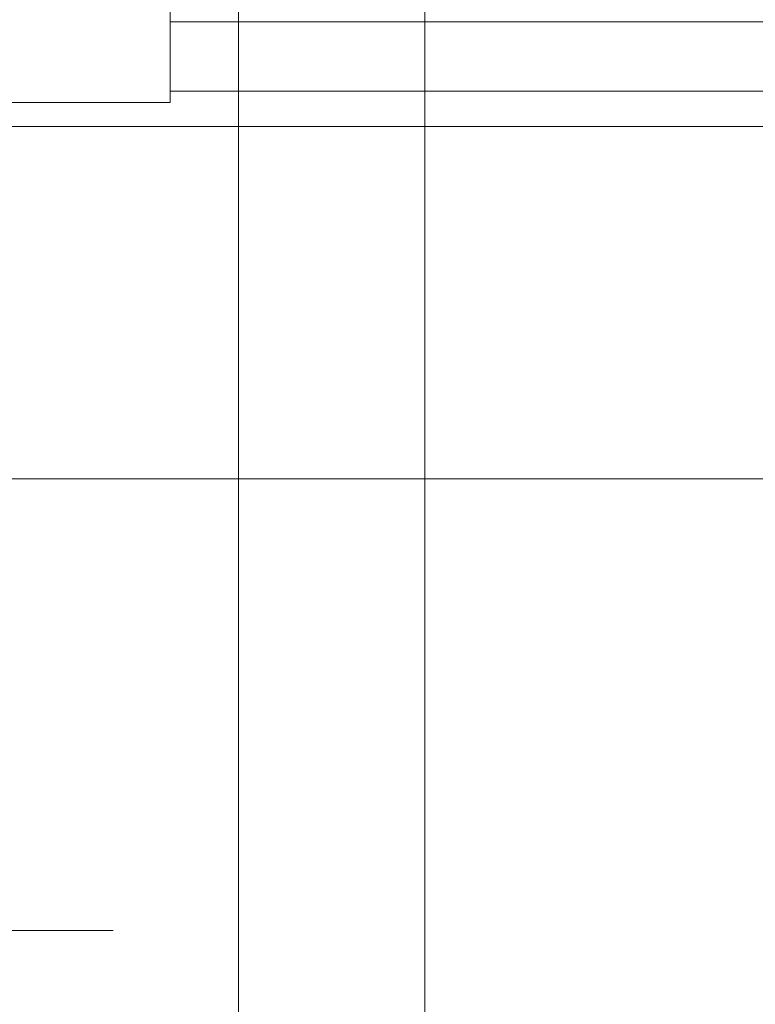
# Model space of a CAD drawing. Header units: inches. Extents: x -412 to -304, y -62 to 18.
# Tile 160 of 256: x -358.91 to -356.94, y -44.28 to -41.63. Entities that reach past the tile are written whole.
import ezdxf

# ---------------------------------------------------------------- set-up
doc = ezdxf.new("R2010")
doc.units = ezdxf.units.IN
doc.header["$LTSCALE"] = 32
doc.header["$MEASUREMENT"] = 0
for name, color, linetype, lineweight in [('Black', 7, 'Continuous', 18), ('DashLine', 7, 'Continuous', 13), ('Drawing', 7, 'Continuous', 18), ('Metal_MP', 7, 'Continuous', 5), ('None', 7, 'Continuous', 18), ('SolidLine', 7, 'Continuous', 15), ('TIMotion-Frame', 7, 'Continuous', 18), ('Wood_1-H', 7, 'Continuous', 13)]:
    doc.layers.add(name, color=color, linetype=linetype, lineweight=lineweight)

# ---------------------------------------------------------------- blocks, each defined once
blk = doc.blocks.new('Group-20')
at = {"layer": 'Black'}
for points in [[(-34.5479, 16.5361, 28.9791), (34.5479, 16.5361, 28.9791), (34.5479, -16.5361, 28.9791), (-34.5479, -16.5361, 28.9791)], [(-34.5479, 16.5361, 27.7008), (34.5479, 16.5361, 27.7008), (34.5479, -16.5361, 27.7008), (-34.5479, -16.5361, 27.7008)]]:
    blk.add_3dface(points, dxfattribs=at)
at = {"layer": 'Wood_1-H'}
for points in [[(-35.9649, 17.9531, 28.9988), (35.9649, 17.9531, 28.9988), (35.9649, -17.9531, 28.9988), (-35.9649, -17.9531, 28.9988)], [(-35.9649, 17.9531, 28.9791), (35.9649, 17.9531, 28.9791), (35.9649, -17.9531, 28.9791), (-35.9649, -17.9531, 28.9791)]]:
    blk.add_3dface(points, dxfattribs=at)
blk = doc.blocks.new('MPHtAdjStrut-1086 (3D)')
at = {"layer": 'Metal_MP', "invisible_edges": 10}
for points in [[(-19.718, -0.25, 5.3125), (19.718, -0.25, 5.3125), (19.718, 0.25, 5.3125), (-19.718, 0.25, 5.3125)], [(-19.718, 0.25, 2.3125), (19.718, 0.25, 2.3125), (19.718, -0.25, 2.3125), (-19.718, -0.25, 2.3125)]]:
    blk.add_3dface(points, dxfattribs=at)
at = {"layer": 'Metal_MP'}
for points in [[(-19.718, 0.25, 2.3125), (-19.718, 0.25, 5.3125), (19.718, 0.25, 5.3125), (19.718, 0.25, 2.3125)], [(-19.718, -0.25, 5.3125), (-19.718, -0.25, 2.3125), (19.718, -0.25, 2.3125), (19.718, -0.25, 5.3125)]]:
    blk.add_3dface(points, dxfattribs=at)
blk = doc.blocks.new('MpHtAdjBase-3 (3D)')
at = {"layer": 'Black', "color": 7}
blk.add_blockref('MPHtAdjStrut-1086 (3D)', (0, 0), dxfattribs=at)
blk = doc.blocks.new('MpHtAdjTrough-1095 (3D)')
at = {"layer": 'Black'}
for points in [[(-17.3622, -4.0547, -1.5537), (17.3622, -4.0547, -1.5537), (17.3622, 2.5995, -3.9756), (-17.3622, 2.5995, -3.9756)], [(-17.3622, 2.5917, -4.0365), (17.3622, 2.5917, -4.0365), (17.3622, -4.0751, -1.6099), (-17.3622, -4.0751, -1.6099)]]:
    blk.add_3dface(points, dxfattribs=at)
at = {"layer": 'Black', "invisible_edges": 10}
blk.add_3dface([(17.3622, -4.0751, -1.6099), (17.3622, 2.5917, -4.0365), (17.3622, 2.5995, -3.9756), (17.3622, -4.0547, -1.5537)], dxfattribs=at)
blk = doc.blocks.new('TL9-Upper (3D)')
at = {"layer": 'TIMotion-Frame'}
for points in [[(-1.2206, 5.8366, -1.122), (-1.2206, 5.222, -1.122), (-0.4332, 5.222, -1.122), (-0.4332, 5.8366, -1.122)], [(-1.8111, -1.3386, -2.2835), (-1.8111, 5.4921, -2.2835), (1.8109, 5.4921, -2.2835), (1.8109, -1.3386, -2.2835)], [(-0.4332, 5.252, -0.3425), (2.0669, 5.252, -0.3425), (2.0669, 5.4382, -0.5909), (-0.4332, 5.4382, -0.5909)], [(-2.0669, -1.0315, -0.2953), (2.0669, -1.0315, -0.2953), (2.0669, 5.1575, -0.2953), (-2.0669, 5.1575, -0.2953)]]:
    blk.add_3dface(points, dxfattribs=at)
for points, invisible_edges in [([(-0.4332, 5.8366, -1.122), (-0.4332, 5.222, -1.122), (-0.4332, 5.4527, -1.1024), (-0.4332, 5.4682, -1.1017)], 10), ([(-0.4332, 5.4382, -0.5909), (-0.4332, 5.4665, -0.5908), (-0.4332, 5.4527, -0.748), (-0.4332, 5.4373, -0.7487)], 10), ([(-0.4332, 5.4382, -0.5909), (2.0669, 5.4382, -0.5909), (2.0669, 5.4665, -0.5908), (-0.4332, 5.4665, -0.5908)], 4), ([(-0.4332, 5.4373, -1.1017), (-0.4332, 5.4527, -1.1024), (-0.4332, 5.222, -1.122)], 10), ([(-0.4332, 5.4527, -0.748), (2.0669, 5.4527, -0.748), (2.0669, 5.4373, -0.7487), (-0.4332, 5.4373, -0.7487)], 5), ([(-0.4332, 5.4373, -1.1017), (2.0669, 5.4373, -1.1017), (2.0669, 5.4527, -1.1024), (-0.4332, 5.4527, -1.1024)], 5), ([(-0.4332, 5.4382, -0.5909), (-0.4332, 5.4373, -0.7487), (-0.4332, 5.422, -0.7507)], 9), ([(-0.4332, 5.252, -0.3425), (-0.4332, 5.4382, -0.5909), (-0.4332, 5.3389, -0.7895), (-0.4332, 5.3275, -0.7999)], 10), ([(-0.4332, 5.422, -0.7507), (-0.4332, 5.4069, -0.7541), (-0.4332, 5.4382, -0.5909)], 10), ([(-0.4332, 5.4382, -0.5909), (-0.4332, 5.3922, -0.7587), (-0.4332, 5.3779, -0.7646)], 9), ([(-0.4332, 5.4382, -0.5909), (-0.4332, 5.3642, -0.7718), (-0.4332, 5.3511, -0.7801)], 9), ([(-0.4332, 5.4069, -0.7541), (-0.4332, 5.3922, -0.7587), (-0.4332, 5.4382, -0.5909)], 10), ([(-0.4332, 5.3779, -0.7646), (-0.4332, 5.3642, -0.7718), (-0.4332, 5.4382, -0.5909)], 10), ([(-0.4332, 5.3511, -0.7801), (-0.4332, 5.3389, -0.7895), (-0.4332, 5.4382, -0.5909)], 10), ([(-0.4332, 5.422, -1.0997), (-0.4332, 5.4373, -1.1017), (-0.4332, 5.222, -1.122)], 10), ([(-0.4332, 5.4373, -0.7487), (2.0669, 5.4373, -0.7487), (2.0669, 5.422, -0.7507), (-0.4332, 5.422, -0.7507)], 5), ([(-0.4332, 5.422, -1.0997), (2.0669, 5.422, -1.0997), (2.0669, 5.4373, -1.1017), (-0.4332, 5.4373, -1.1017)], 5), ([(-0.4332, 5.222, -1.122), (-0.4332, 5.4069, -1.0963), (-0.4332, 5.422, -1.0997)], 9), ([(-0.4332, 5.422, -0.7507), (2.0669, 5.422, -0.7507), (2.0669, 5.4069, -0.7541), (-0.4332, 5.4069, -0.7541)], 5), ([(-0.4332, 5.4069, -1.0963), (2.0669, 5.4069, -1.0963), (2.0669, 5.422, -1.0997), (-0.4332, 5.422, -1.0997)], 5), ([(-0.4332, 5.3922, -1.0917), (-0.4332, 5.4069, -1.0963), (-0.4332, 5.222, -1.122)], 10), ([(-0.4332, 5.4069, -0.7541), (2.0669, 5.4069, -0.7541), (2.0669, 5.3922, -0.7587), (-0.4332, 5.3922, -0.7587)], 5), ([(-0.4332, 5.3922, -1.0917), (2.0669, 5.3922, -1.0917), (2.0669, 5.4069, -1.0963), (-0.4332, 5.4069, -1.0963)], 5), ([(-0.4332, 5.222, -1.122), (-0.4332, 5.3779, -1.0858), (-0.4332, 5.3922, -1.0917)], 9), ([(-0.4332, 5.3922, -0.7587), (2.0669, 5.3922, -0.7587), (2.0669, 5.3779, -0.7646), (-0.4332, 5.3779, -0.7646)], 5), ([(-0.4332, 5.3779, -1.0858), (2.0669, 5.3779, -1.0858), (2.0669, 5.3922, -1.0917), (-0.4332, 5.3922, -1.0917)], 5), ([(-0.4332, 5.3642, -1.0786), (-0.4332, 5.3779, -1.0858), (-0.4332, 5.222, -1.122)], 10), ([(-0.4332, 5.3779, -0.7646), (2.0669, 5.3779, -0.7646), (2.0669, 5.3642, -0.7718), (-0.4332, 5.3642, -0.7718)], 5), ([(-0.4332, 5.3642, -1.0786), (2.0669, 5.3642, -1.0786), (2.0669, 5.3779, -1.0858), (-0.4332, 5.3779, -1.0858)], 5), ([(-0.4332, 5.222, -1.122), (-0.4332, 5.3511, -1.0703), (-0.4332, 5.3642, -1.0786)], 9), ([(-0.4332, 5.3642, -0.7718), (2.0669, 5.3642, -0.7718), (2.0669, 5.3511, -0.7801), (-0.4332, 5.3511, -0.7801)], 5), ([(-0.4332, 5.3511, -1.0703), (2.0669, 5.3511, -1.0703), (2.0669, 5.3642, -1.0786), (-0.4332, 5.3642, -1.0786)], 5), ([(-0.4332, 5.222, -1.122), (-0.4332, 5.3389, -1.0609), (-0.4332, 5.3511, -1.0703)], 9), ([(-0.4332, 5.3511, -0.7801), (2.0669, 5.3511, -0.7801), (2.0669, 5.3389, -0.7895), (-0.4332, 5.3389, -0.7895)], 5), ([(-0.4332, 5.3389, -1.0609), (2.0669, 5.3389, -1.0609), (2.0669, 5.3511, -1.0703), (-0.4332, 5.3511, -1.0703)], 5), ([(-0.4332, 5.3275, -1.0505), (-0.4332, 5.3389, -1.0609), (-0.4332, 5.222, -1.122)], 10), ([(-0.4332, 5.3389, -0.7895), (2.0669, 5.3389, -0.7895), (2.0669, 5.3275, -0.7999), (-0.4332, 5.3275, -0.7999)], 5), ([(-0.4332, 5.3275, -1.0505), (2.0669, 5.3275, -1.0505), (2.0669, 5.3389, -1.0609), (-0.4332, 5.3389, -1.0609)], 5), ([(-0.4332, 5.3275, -0.7999), (-0.4332, 5.2231, -0.3153), (-0.4332, 5.2312, -0.3212)], 9), ([(-0.4332, 5.2312, -0.3212), (-0.4332, 5.2387, -0.3277), (-0.4332, 5.2456, -0.3348), (-0.4332, 5.3275, -0.7999)], 12), ([(-0.4332, 5.3275, -0.7999), (-0.4332, 5.222, -0.3145), (-0.4332, 5.2231, -0.3153)], 9), ([(-0.4332, 5.2456, -0.3348), (-0.4332, 5.252, -0.3425), (-0.4332, 5.3275, -0.7999)], 10), ([(-0.4332, 5.222, -1.122), (-0.4332, 5.317, -1.0391), (-0.4332, 5.3275, -1.0505)], 9), ([(-0.4332, 5.3275, -0.7999), (-0.4332, 5.317, -0.8113), (-0.4332, 5.222, -0.3145)], 10), ([(-0.4332, 5.3275, -0.7999), (2.0669, 5.3275, -0.7999), (2.0669, 5.317, -0.8113), (-0.4332, 5.317, -0.8113)], 5), ([(-0.4332, 5.317, -1.0391), (2.0669, 5.317, -1.0391), (2.0669, 5.3275, -1.0505), (-0.4332, 5.3275, -1.0505)], 5), ([(-0.4332, 5.222, -0.3145), (-0.4332, 5.317, -0.8113), (-0.4332, 5.3076, -0.8236)], 9), ([(-0.4332, 5.3076, -1.0268), (-0.4332, 5.317, -1.0391), (-0.4332, 5.222, -1.122)], 10), ([(-0.4332, 5.317, -0.8113), (2.0669, 5.317, -0.8113), (2.0669, 5.3076, -0.8236), (-0.4332, 5.3076, -0.8236)], 5), ([(-0.4332, 5.3076, -1.0268), (2.0669, 5.3076, -1.0268), (2.0669, 5.317, -1.0391), (-0.4332, 5.317, -1.0391)], 5), ([(-0.4332, 5.222, -1.122), (-0.4332, 5.2993, -1.0138), (-0.4332, 5.3076, -1.0268)], 9), ([(-0.4332, 5.3076, -0.8236), (-0.4332, 5.2993, -0.8366), (-0.4332, 5.222, -0.3145)], 10), ([(-0.4332, 5.3076, -0.8236), (2.0669, 5.3076, -0.8236), (2.0669, 5.2993, -0.8366), (-0.4332, 5.2993, -0.8366)], 5), ([(-0.4332, 5.2993, -1.0138), (2.0669, 5.2993, -1.0138), (2.0669, 5.3076, -1.0268), (-0.4332, 5.3076, -1.0268)], 5), ([(-0.4332, 5.222, -0.3145), (-0.4332, 5.2993, -0.8366), (-0.4332, 5.2922, -0.8503)], 9), ([(-0.4332, 5.2922, -1.0001), (-0.4332, 5.2993, -1.0138), (-0.4332, 5.222, -1.122)], 10), ([(-0.4332, 5.2993, -0.8366), (2.0669, 5.2993, -0.8366), (2.0669, 5.2922, -0.8503), (-0.4332, 5.2922, -0.8503)], 5), ([(-0.4332, 5.2922, -1.0001), (2.0669, 5.2922, -1.0001), (2.0669, 5.2993, -1.0138), (-0.4332, 5.2993, -1.0138)], 5), ([(-0.4332, 5.222, -1.122), (-0.4332, 5.2863, -0.9858), (-0.4332, 5.2922, -1.0001)], 9), ([(-0.4332, 5.2922, -0.8503), (-0.4332, 5.2863, -0.8646), (-0.4332, 5.222, -0.3145)], 10), ([(-0.4332, 5.2922, -0.8503), (2.0669, 5.2922, -0.8503), (2.0669, 5.2863, -0.8646), (-0.4332, 5.2863, -0.8646)], 5), ([(-0.4332, 5.2863, -0.9858), (2.0669, 5.2863, -0.9858), (2.0669, 5.2922, -1.0001), (-0.4332, 5.2922, -1.0001)], 5), ([(-0.4332, 5.222, -0.3145), (-0.4332, 5.2863, -0.8646), (-0.4332, 5.2816, -0.8793)], 9), ([(-0.4332, 5.2816, -0.9711), (-0.4332, 5.2863, -0.9858), (-0.4332, 5.222, -1.122)], 10), ([(-0.4332, 5.2863, -0.8646), (2.0669, 5.2863, -0.8646), (2.0669, 5.2816, -0.8793), (-0.4332, 5.2816, -0.8793)], 5), ([(-0.4332, 5.2816, -0.9711), (2.0669, 5.2816, -0.9711), (2.0669, 5.2863, -0.9858), (-0.4332, 5.2863, -0.9858)], 5), ([(-0.4332, 5.222, -0.3145), (-0.4332, 5.2816, -0.8793), (-0.4332, 5.2783, -0.8944)], 9), ([(-0.4332, 5.2783, -0.956), (-0.4332, 5.2816, -0.9711), (-0.4332, 5.222, -1.122)], 10), ([(-0.4332, 5.2816, -0.8793), (2.0669, 5.2816, -0.8793), (2.0669, 5.2783, -0.8944), (-0.4332, 5.2783, -0.8944)], 5), ([(-0.4332, 5.2783, -0.956), (2.0669, 5.2783, -0.956), (2.0669, 5.2816, -0.9711), (-0.4332, 5.2816, -0.9711)], 5), ([(-0.4332, 5.222, -1.122), (-0.4332, 5.2763, -0.9406), (-0.4332, 5.2783, -0.956)], 9), ([(-0.4332, 5.2783, -0.8944), (-0.4332, 5.2763, -0.9098), (-0.4332, 5.222, -0.3145)], 10), ([(-0.4332, 5.2783, -0.8944), (2.0669, 5.2783, -0.8944), (2.0669, 5.2763, -0.9098), (-0.4332, 5.2763, -0.9098)], 5), ([(-0.4332, 5.2763, -0.9406), (2.0669, 5.2763, -0.9406), (2.0669, 5.2783, -0.956), (-0.4332, 5.2783, -0.956)], 5), ([(-0.4332, 5.222, -1.122), (-0.4332, 5.2756, -0.9252), (-0.4332, 5.2763, -0.9406)], 9), ([(-0.4332, 5.2763, -0.9098), (-0.4332, 5.2756, -0.9252), (-0.4332, 5.222, -1.122), (-0.4332, 5.222, -0.3145)], 10), ([(-0.4332, 5.2763, -0.9098), (2.0669, 5.2763, -0.9098), (2.0669, 5.2756, -0.9252), (-0.4332, 5.2756, -0.9252)], 5), ([(-0.4332, 5.2756, -0.9252), (2.0669, 5.2756, -0.9252), (2.0669, 5.2763, -0.9406), (-0.4332, 5.2763, -0.9406)], 5), ([(-0.4332, 5.2456, -0.3348), (2.0669, 5.2456, -0.3348), (2.0669, 5.252, -0.3425), (-0.4332, 5.252, -0.3425)], 1), ([(-0.4332, 5.2387, -0.3277), (2.0669, 5.2387, -0.3277), (2.0669, 5.2456, -0.3348), (-0.4332, 5.2456, -0.3348)], 5), ([(-0.4332, 5.2312, -0.3212), (2.0669, 5.2312, -0.3212), (2.0669, 5.2387, -0.3277), (-0.4332, 5.2387, -0.3277)], 5), ([(-0.4332, 5.222, -0.3145), (-1.2206, 5.222, -0.3145), (-2.0669, 5.2147, -0.3102), (2.0669, 5.2147, -0.3102)], 14), ([(-2.0669, 5.2058, -0.3057), (2.0669, 5.2058, -0.3057), (2.0669, 5.2147, -0.3102), (-2.0669, 5.2147, -0.3102)], 5), ([(-2.0669, 5.1965, -0.302), (2.0669, 5.1965, -0.302), (2.0669, 5.2058, -0.3057), (-2.0669, 5.2058, -0.3057)], 5), ([(-0.4332, 5.222, -1.122), (-1.2206, 5.222, -1.122), (-0.8478, 5.222, -0.9518), (-0.8269, 5.222, -0.9528)], 10), ([(-1.2206, 5.222, -0.3145), (-0.4332, 5.222, -0.3145), (-0.8269, 5.222, -0.4724), (-0.8478, 5.222, -0.4734)], 10), ([(-0.8478, 2.9996, -0.4734), (-0.8478, 5.222, -0.4734), (-0.8269, 5.222, -0.4724), (-0.8269, 2.9996, -0.4724)], 5), ([(-0.8269, 2.9996, -0.9528), (-0.8269, 5.222, -0.9528), (-0.8478, 5.222, -0.9518), (-0.8478, 2.9996, -0.9518)], 5), ([(-0.8269, 2.9996, -0.4724), (-0.8269, 5.222, -0.4724), (-0.8059, 5.222, -0.4734), (-0.8059, 2.9996, -0.4734)], 5), ([(-0.8059, 2.9996, -0.9518), (-0.8059, 5.222, -0.9518), (-0.8269, 5.222, -0.9528), (-0.8269, 2.9996, -0.9528)], 5), ([(-0.8269, 5.222, -0.9528), (-0.8059, 5.222, -0.9518), (-0.4332, 5.222, -1.122)], 10), ([(-0.8059, 5.222, -0.4734), (-0.8269, 5.222, -0.4724), (-0.4332, 5.222, -0.3145)], 10), ([(-0.8059, 2.9996, -0.4734), (-0.8059, 5.222, -0.4734), (-0.7852, 5.222, -0.4761), (-0.7852, 2.9996, -0.4761)], 5), ([(-0.7852, 2.9996, -0.9491), (-0.7852, 5.222, -0.9491), (-0.8059, 5.222, -0.9518), (-0.8059, 2.9996, -0.9518)], 5), ([(-0.4332, 5.222, -1.122), (-0.8059, 5.222, -0.9518), (-0.7852, 5.222, -0.9491)], 9), ([(-0.7852, 5.222, -0.4761), (-0.8059, 5.222, -0.4734), (-0.4332, 5.222, -0.3145)], 10), ([(-0.7852, 2.9996, -0.4761), (-0.7852, 5.222, -0.4761), (-0.7647, 5.222, -0.4806), (-0.7647, 2.9996, -0.4806)], 5), ([(-0.7647, 2.9996, -0.9446), (-0.7647, 5.222, -0.9446), (-0.7852, 5.222, -0.9491), (-0.7852, 2.9996, -0.9491)], 5), ([(-0.4332, 5.222, -0.3145), (-0.7647, 5.222, -0.4806), (-0.7852, 5.222, -0.4761)], 9), ([(-0.7852, 5.222, -0.9491), (-0.7647, 5.222, -0.9446), (-0.4332, 5.222, -1.122)], 10), ([(-0.7647, 2.9996, -0.4806), (-0.7647, 5.222, -0.4806), (-0.7447, 5.222, -0.4869), (-0.7447, 2.9996, -0.4869)], 5), ([(-0.7447, 2.9996, -0.9383), (-0.7447, 5.222, -0.9383), (-0.7647, 5.222, -0.9446), (-0.7647, 2.9996, -0.9446)], 5), ([(-0.4332, 5.222, -1.122), (-0.7647, 5.222, -0.9446), (-0.7447, 5.222, -0.9383)], 9), ([(-0.7447, 5.222, -0.4869), (-0.7647, 5.222, -0.4806), (-0.4332, 5.222, -0.3145)], 10), ([(-0.7447, 2.9996, -0.4869), (-0.7447, 5.222, -0.4869), (-0.7254, 5.222, -0.4949), (-0.7254, 2.9996, -0.4949)], 5), ([(-0.7254, 2.9996, -0.9303), (-0.7254, 5.222, -0.9303), (-0.7447, 5.222, -0.9383), (-0.7447, 2.9996, -0.9383)], 5), ([(-0.4332, 5.222, -1.122), (-0.7447, 5.222, -0.9383), (-0.7254, 5.222, -0.9303)], 9), ([(-0.7254, 5.222, -0.4949), (-0.7447, 5.222, -0.4869), (-0.4332, 5.222, -0.3145)], 10), ([(-0.7254, 2.9996, -0.4949), (-0.7254, 5.222, -0.4949), (-0.7068, 5.222, -0.5046), (-0.7068, 2.9996, -0.5046)], 5), ([(-0.7068, 2.9996, -0.9206), (-0.7068, 5.222, -0.9206), (-0.7254, 5.222, -0.9303), (-0.7254, 2.9996, -0.9303)], 5), ([(-0.4332, 5.222, -0.3145), (-0.7068, 5.222, -0.5046), (-0.7254, 5.222, -0.4949)], 9), ([(-0.7254, 5.222, -0.9303), (-0.7068, 5.222, -0.9206), (-0.4332, 5.222, -1.122)], 10), ([(-0.7068, 2.9996, -0.5046), (-0.7068, 5.222, -0.5046), (-0.6891, 5.222, -0.5159), (-0.6891, 2.9996, -0.5159)], 5), ([(-0.6891, 2.9996, -0.9093), (-0.6891, 5.222, -0.9093), (-0.7068, 5.222, -0.9206), (-0.7068, 2.9996, -0.9206)], 5), ([(-0.4332, 5.222, -1.122), (-0.7068, 5.222, -0.9206), (-0.6891, 5.222, -0.9093)], 9), ([(-0.6891, 5.222, -0.5159), (-0.7068, 5.222, -0.5046), (-0.4332, 5.222, -0.3145)], 10), ([(-0.6891, 2.9996, -0.5159), (-0.6891, 5.222, -0.5159), (-0.6725, 5.222, -0.5286), (-0.6725, 2.9996, -0.5286)], 5), ([(-0.6725, 2.9996, -0.8966), (-0.6725, 5.222, -0.8966), (-0.6891, 5.222, -0.9093), (-0.6891, 2.9996, -0.9093)], 5), ([(-0.4332, 5.222, -0.3145), (-0.6725, 5.222, -0.5286), (-0.6891, 5.222, -0.5159)], 9), ([(-0.6891, 5.222, -0.9093), (-0.6725, 5.222, -0.8966), (-0.4332, 5.222, -1.122)], 10), ([(-0.6725, 2.9996, -0.5286), (-0.6725, 5.222, -0.5286), (-0.6571, 5.222, -0.5428), (-0.6571, 2.9996, -0.5428)], 5), ([(-0.6571, 2.9996, -0.8824), (-0.6571, 5.222, -0.8824), (-0.6725, 5.222, -0.8966), (-0.6725, 2.9996, -0.8966)], 5), ([(-0.4332, 5.222, -1.122), (-0.6725, 5.222, -0.8966), (-0.6571, 5.222, -0.8824)], 9), ([(-0.6571, 5.222, -0.5428), (-0.6725, 5.222, -0.5286), (-0.4332, 5.222, -0.3145)], 10), ([(-0.6571, 2.9996, -0.5428), (-0.6571, 5.222, -0.5428), (-0.6429, 5.222, -0.5582), (-0.6429, 2.9996, -0.5582)], 5), ([(-0.6429, 2.9996, -0.867), (-0.6429, 5.222, -0.867), (-0.6571, 5.222, -0.8824), (-0.6571, 2.9996, -0.8824)], 5), ([(-0.6571, 5.222, -0.8824), (-0.6429, 5.222, -0.867), (-0.4332, 5.222, -1.122)], 10), ([(-0.4332, 5.222, -0.3145), (-0.6429, 5.222, -0.5582), (-0.6571, 5.222, -0.5428)], 9), ([(-0.6429, 2.9996, -0.5582), (-0.6429, 5.222, -0.5582), (-0.6301, 5.222, -0.5748), (-0.6301, 2.9996, -0.5748)], 5), ([(-0.6301, 2.9996, -0.8503), (-0.6301, 5.222, -0.8503), (-0.6429, 5.222, -0.867), (-0.6429, 2.9996, -0.867)], 5), ([(-0.4332, 5.222, -1.122), (-0.6429, 5.222, -0.867), (-0.6301, 5.222, -0.8503)], 9), ([(-0.6301, 5.222, -0.5748), (-0.6429, 5.222, -0.5582), (-0.4332, 5.222, -0.3145)], 10), ([(-0.6301, 2.9996, -0.5748), (-0.6301, 5.222, -0.5748), (-0.6189, 5.222, -0.5925), (-0.6189, 2.9996, -0.5925)], 5), ([(-0.6189, 2.9996, -0.8327), (-0.6189, 5.222, -0.8327), (-0.6301, 5.222, -0.8503), (-0.6301, 2.9996, -0.8503)], 5), ([(-0.4332, 5.222, -0.3145), (-0.6189, 5.222, -0.5925), (-0.6301, 5.222, -0.5748)], 9), ([(-0.6301, 5.222, -0.8503), (-0.6189, 5.222, -0.8327), (-0.4332, 5.222, -1.122)], 10), ([(-0.6189, 2.9996, -0.5925), (-0.6189, 5.222, -0.5925), (-0.6092, 5.222, -0.6111), (-0.6092, 2.9996, -0.6111)], 5), ([(-0.6092, 2.9996, -0.8141), (-0.6092, 5.222, -0.8141), (-0.6189, 5.222, -0.8327), (-0.6189, 2.9996, -0.8327)], 5), ([(-0.4332, 5.222, -1.122), (-0.6189, 5.222, -0.8327), (-0.6092, 5.222, -0.8141)], 9), ([(-0.6092, 5.222, -0.6111), (-0.6189, 5.222, -0.5925), (-0.4332, 5.222, -0.3145)], 10), ([(-0.6092, 2.9996, -0.6111), (-0.6092, 5.222, -0.6111), (-0.6012, 5.222, -0.6305), (-0.6012, 2.9996, -0.6305)], 5), ([(-0.6012, 2.9996, -0.7947), (-0.6012, 5.222, -0.7947), (-0.6092, 5.222, -0.8141), (-0.6092, 2.9996, -0.8141)], 5), ([(-0.4332, 5.222, -1.122), (-0.6092, 5.222, -0.8141), (-0.6012, 5.222, -0.7947)], 9), ([(-0.4332, 5.222, -0.3145), (-0.6012, 5.222, -0.6305), (-0.6092, 5.222, -0.6111)], 9), ([(-0.6012, 2.9996, -0.6305), (-0.6012, 5.222, -0.6305), (-0.5949, 5.222, -0.6504), (-0.5949, 2.9996, -0.6504)], 5), ([(-0.5949, 2.9996, -0.7748), (-0.5949, 5.222, -0.7748), (-0.6012, 5.222, -0.7947), (-0.6012, 2.9996, -0.7947)], 5), ([(-0.4332, 5.222, -0.3145), (-0.5949, 5.222, -0.6504), (-0.6012, 5.222, -0.6305)], 9), ([(-0.6012, 5.222, -0.7947), (-0.5949, 5.222, -0.7748), (-0.4332, 5.222, -1.122)], 10), ([(-0.5949, 2.9996, -0.6504), (-0.5949, 5.222, -0.6504), (-0.5904, 5.222, -0.6709), (-0.5904, 2.9996, -0.6709)], 5), ([(-0.5904, 2.9996, -0.7543), (-0.5904, 5.222, -0.7543), (-0.5949, 5.222, -0.7748), (-0.5949, 2.9996, -0.7748)], 5), ([(-0.4332, 5.222, -1.122), (-0.5949, 5.222, -0.7748), (-0.5904, 5.222, -0.7543)], 9), ([(-0.5904, 5.222, -0.6709), (-0.5949, 5.222, -0.6504), (-0.4332, 5.222, -0.3145)], 10), ([(-0.5904, 2.9996, -0.6709), (-0.5904, 5.222, -0.6709), (-0.5876, 5.222, -0.6917), (-0.5876, 2.9996, -0.6917)], 5), ([(-0.5876, 2.9996, -0.7335), (-0.5876, 5.222, -0.7335), (-0.5904, 5.222, -0.7543), (-0.5904, 2.9996, -0.7543)], 5), ([(-0.4332, 5.222, -0.3145), (-0.5876, 5.222, -0.6917), (-0.5904, 5.222, -0.6709)], 9), ([(-0.5904, 5.222, -0.7543), (-0.5876, 5.222, -0.7335), (-0.4332, 5.222, -1.122)], 10), ([(-0.5876, 2.9996, -0.6917), (-0.5876, 5.222, -0.6917), (-0.5867, 5.222, -0.7126), (-0.5867, 2.9996, -0.7126)], 5), ([(-0.5867, 2.9996, -0.7126), (-0.5867, 5.222, -0.7126), (-0.5876, 5.222, -0.7335), (-0.5876, 2.9996, -0.7335)], 5), ([(-0.4332, 5.222, -0.3145), (-0.4332, 5.222, -1.122), (-0.5876, 5.222, -0.7335), (-0.5867, 5.222, -0.7126)], 10), ([(-0.5867, 5.222, -0.7126), (-0.5876, 5.222, -0.6917), (-0.4332, 5.222, -0.3145)], 10), ([(-0.4332, 5.2231, -0.3153), (2.0669, 5.2231, -0.3153), (2.0669, 5.2312, -0.3212), (-0.4332, 5.2312, -0.3212)], 5), ([(2.0669, 5.2231, -0.3153), (-0.4332, 5.2231, -0.3153), (-0.4332, 5.222, -0.3145)], 9), ([(-0.4332, 5.222, -0.3145), (2.0669, 5.2147, -0.3102), (2.0669, 5.2231, -0.3153)], 9), ([(-2.0669, 5.187, -0.2991), (2.0669, 5.187, -0.2991), (2.0669, 5.1965, -0.302), (-2.0669, 5.1965, -0.302)], 5), ([(-2.0669, 5.1773, -0.297), (2.0669, 5.1773, -0.297), (2.0669, 5.187, -0.2991), (-2.0669, 5.187, -0.2991)], 5), ([(-2.0669, 5.1674, -0.2957), (2.0669, 5.1674, -0.2957), (2.0669, 5.1773, -0.297), (-2.0669, 5.1773, -0.297)], 5), ([(-2.0669, 5.1575, -0.2953), (2.0669, 5.1575, -0.2953), (2.0669, 5.1674, -0.2957), (-2.0669, 5.1674, -0.2957)], 4), ([(-1.0661, 2.9996, -0.7335), (-1.067, 2.9996, -0.7126), (-1.0661, 2.9996, -0.6917), (-0.8269, 2.9996, -0.7126)], 12), ([(-0.8269, 2.9996, -0.7126), (-1.0661, 2.9996, -0.6917), (-1.0634, 2.9996, -0.6709), (-1.0588, 2.9996, -0.6504)], 9), ([(-1.0588, 2.9996, -0.7748), (-1.0634, 2.9996, -0.7543), (-1.0661, 2.9996, -0.7335), (-0.8269, 2.9996, -0.7126)], 12), ([(-1.0588, 2.9996, -0.6504), (-1.0525, 2.9996, -0.6305), (-1.0445, 2.9996, -0.6111), (-0.8269, 2.9996, -0.7126)], 12), ([(-1.0445, 2.9996, -0.8141), (-1.0525, 2.9996, -0.7947), (-1.0588, 2.9996, -0.7748), (-0.8269, 2.9996, -0.7126)], 12), ([(-1.0445, 2.9996, -0.6111), (-1.0349, 2.9996, -0.5925), (-1.0236, 2.9996, -0.5748), (-0.8269, 2.9996, -0.7126)], 12), ([(-1.0236, 2.9996, -0.8503), (-1.0349, 2.9996, -0.8327), (-1.0445, 2.9996, -0.8141), (-0.8269, 2.9996, -0.7126)], 12), ([(-1.0236, 2.9996, -0.5748), (-1.0108, 2.9996, -0.5582), (-0.9967, 2.9996, -0.5428), (-0.8269, 2.9996, -0.7126)], 12), ([(-0.9967, 2.9996, -0.8824), (-1.0108, 2.9996, -0.867), (-1.0236, 2.9996, -0.8503), (-0.8269, 2.9996, -0.7126)], 12), ([(-0.9967, 2.9996, -0.5428), (-0.9812, 2.9996, -0.5286), (-0.9646, 2.9996, -0.5159), (-0.8269, 2.9996, -0.7126)], 12), ([(-0.9646, 2.9996, -0.9093), (-0.9812, 2.9996, -0.8966), (-0.9967, 2.9996, -0.8824), (-0.8269, 2.9996, -0.7126)], 12), ([(-0.9646, 2.9996, -0.5159), (-0.947, 2.9996, -0.5046), (-0.9284, 2.9996, -0.4949), (-0.8269, 2.9996, -0.7126)], 12), ([(-0.9284, 2.9996, -0.9303), (-0.947, 2.9996, -0.9206), (-0.9646, 2.9996, -0.9093), (-0.8269, 2.9996, -0.7126)], 12), ([(-0.9284, 2.9996, -0.4949), (-0.909, 2.9996, -0.4869), (-0.889, 2.9996, -0.4806), (-0.8269, 2.9996, -0.7126)], 12), ([(-0.889, 2.9996, -0.9446), (-0.909, 2.9996, -0.9383), (-0.9284, 2.9996, -0.9303), (-0.8269, 2.9996, -0.7126)], 12), ([(-0.889, 2.9996, -0.4806), (-0.8686, 2.9996, -0.4761), (-0.8478, 2.9996, -0.4734), (-0.8269, 2.9996, -0.7126)], 12), ([(-0.8478, 2.9996, -0.9518), (-0.8686, 2.9996, -0.9491), (-0.889, 2.9996, -0.9446), (-0.8269, 2.9996, -0.7126)], 12), ([(-0.8478, 2.9996, -0.4734), (-0.8269, 2.9996, -0.4724), (-0.8059, 2.9996, -0.4734), (-0.8269, 2.9996, -0.7126)], 12), ([(-0.8059, 2.9996, -0.9518), (-0.8269, 2.9996, -0.9528), (-0.8478, 2.9996, -0.9518), (-0.8269, 2.9996, -0.7126)], 12), ([(-0.8059, 2.9996, -0.4734), (-0.7852, 2.9996, -0.4761), (-0.7647, 2.9996, -0.4806), (-0.8269, 2.9996, -0.7126)], 12), ([(-0.7647, 2.9996, -0.4806), (-0.7447, 2.9996, -0.4869), (-0.7254, 2.9996, -0.4949), (-0.8269, 2.9996, -0.7126)], 12), ([(-0.7254, 2.9996, -0.4949), (-0.7068, 2.9996, -0.5046), (-0.6891, 2.9996, -0.5159), (-0.8269, 2.9996, -0.7126)], 12), ([(-0.6891, 2.9996, -0.5159), (-0.6725, 2.9996, -0.5286), (-0.6571, 2.9996, -0.5428), (-0.8269, 2.9996, -0.7126)], 12), ([(-0.6571, 2.9996, -0.5428), (-0.6429, 2.9996, -0.5582), (-0.6301, 2.9996, -0.5748), (-0.8269, 2.9996, -0.7126)], 12), ([(-0.6301, 2.9996, -0.5748), (-0.6189, 2.9996, -0.5925), (-0.6092, 2.9996, -0.6111), (-0.8269, 2.9996, -0.7126)], 12), ([(-0.6092, 2.9996, -0.6111), (-0.6012, 2.9996, -0.6305), (-0.5949, 2.9996, -0.6504), (-0.8269, 2.9996, -0.7126)], 12), ([(-0.5949, 2.9996, -0.6504), (-0.5904, 2.9996, -0.6709), (-0.5876, 2.9996, -0.6917), (-0.8269, 2.9996, -0.7126)], 12), ([(-0.5876, 2.9996, -0.6917), (-0.5867, 2.9996, -0.7126), (-0.5876, 2.9996, -0.7335), (-0.8269, 2.9996, -0.7126)], 12), ([(-0.5876, 2.9996, -0.7335), (-0.5904, 2.9996, -0.7543), (-0.5949, 2.9996, -0.7748), (-0.8269, 2.9996, -0.7126)], 12), ([(-0.5949, 2.9996, -0.7748), (-0.6012, 2.9996, -0.7947), (-0.6092, 2.9996, -0.8141), (-0.8269, 2.9996, -0.7126)], 12), ([(-0.6092, 2.9996, -0.8141), (-0.6189, 2.9996, -0.8327), (-0.6301, 2.9996, -0.8503), (-0.8269, 2.9996, -0.7126)], 12), ([(-0.6301, 2.9996, -0.8503), (-0.6429, 2.9996, -0.867), (-0.6571, 2.9996, -0.8824), (-0.8269, 2.9996, -0.7126)], 12), ([(-0.6571, 2.9996, -0.8824), (-0.6725, 2.9996, -0.8966), (-0.6891, 2.9996, -0.9093), (-0.8269, 2.9996, -0.7126)], 12), ([(-0.6891, 2.9996, -0.9093), (-0.7068, 2.9996, -0.9206), (-0.7254, 2.9996, -0.9303), (-0.8269, 2.9996, -0.7126)], 12), ([(-0.7254, 2.9996, -0.9303), (-0.7447, 2.9996, -0.9383), (-0.7647, 2.9996, -0.9446), (-0.8269, 2.9996, -0.7126)], 12), ([(-0.7647, 2.9996, -0.9446), (-0.7852, 2.9996, -0.9491), (-0.8059, 2.9996, -0.9518), (-0.8269, 2.9996, -0.7126)], 12)]:
    blk.add_3dface(points, dxfattribs=dict(at, invisible_edges=invisible_edges))
blk = doc.blocks.new('TEK04-Frame (3D)')
at = {"layer": 'DashLine', "color": 7, "rotation": 270}
blk.add_blockref('TL9-Upper (3D)', (-0.0195, 0, 0.2165), dxfattribs=at)
blk = doc.blocks.new('Group-23')
at = {"layer": 'None'}
blk.add_blockref('Group-20', (0, 0), dxfattribs=at)
at = {"layer": 'SolidLine', "color": 7}
for name, p in [('MpHtAdjBase-3 (3D)', (0, 0)), ('MpHtAdjTrough-1095 (3D)', (0, 0, 27.7008))]:
    blk.add_blockref(name, p, dxfattribs=at)
at = {"layer": 'SolidLine', "color": 7, "rotation": 180}
blk.add_blockref('TEK04-Frame (3D)', (21.5551, 0, 27.7008), dxfattribs=at)
blk = doc.blocks.new('MP Ht Adju Rect Table (3D)')
at = {"layer": 'None'}
blk.add_blockref('Group-23', (0, 0), dxfattribs=at)
at = {"layer": 'Drawing', "color": 0, "flags": 1}
for tag in ['Tag', 'Catalog', 'Option1', 'Option2', 'Option3', 'Option4', 'Option5', 'Option6', 'Option7', 'Option8', 'Option9', 'Option10', 'Option11', 'Option12', 'Custom', 'FinishGroup', 'Discount', 'Item2', 'Item3', 'Item6', 'Item9', 'Item10', 'Item12', 'Item13', 'Item16', 'Item19', 'Item20', 'Item21', 'Item22', 'Item23', 'Item24', 'Item25', 'Item8', 'Item18', 'Item1', 'Item4', 'Item5', 'Item7', 'Item11', 'Item14', 'Item15', 'Item17']:
    blk.add_attdef(tag, (-16.6066, -46.5306), '', height=0.00709, dxfattribs=at)

msp = doc.modelspace()

# ---------------------------------------------------------------- block references
at = {"layer": 'Drawing', "rotation": 270}
msp.add_blockref('MP Ht Adju Rect Table (3D)', (-358.0728, -25.5031), dxfattribs=at)

doc.saveas('drawing.dxf')
